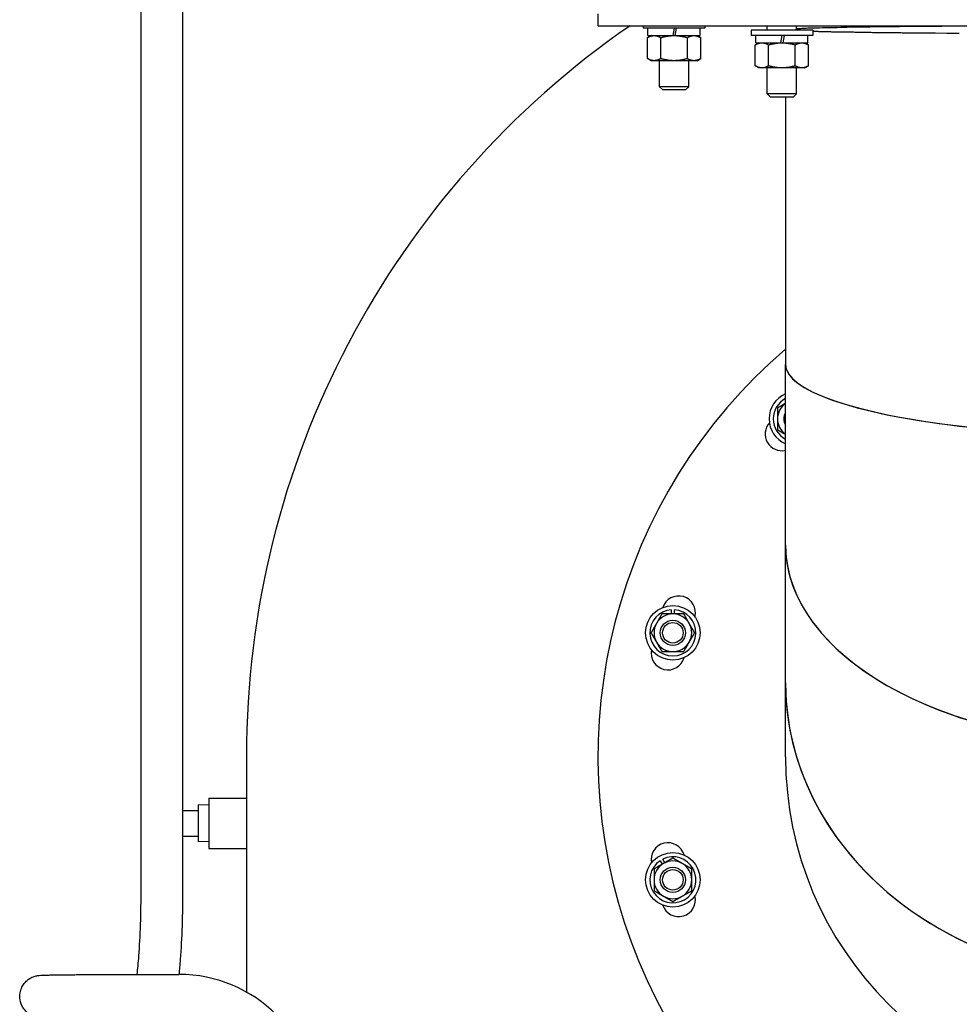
# Model space of a CAD drawing. Header units: inches. Extents: x 24 to 1128, y -94 to 748.
# Tile 97 of 256: x 438 to 452, y 186 to 201. Entities that reach past the tile are written whole.
import ezdxf

# ---------------------------------------------------------------- set-up
doc = ezdxf.new("R2010")
doc.units = ezdxf.units.IN
doc.header["$LTSCALE"] = 32
doc.header["$MEASUREMENT"] = 0
doc.layers.add('Visible (ANSI)', color=7, linetype='Continuous', lineweight=30)

msp = doc.modelspace()

# ---------------------------------------------------------------- linework, layer by layer
at = {"layer": 'Visible (ANSI)'}
for p, q in [((440.11701, 201.19659), (440.11701, 187.71211)), ((440.74201, 201.19659), (440.74201, 187.71211)), ((446.94385, 200.59587), (446.94385, 200.77517)), ((446.94385, 200.59587), (462.94385, 200.59587)), ((447.61882, 200.59587), (447.61882, 200.55725)), ((448.54082, 200.55725), (447.61882, 200.55725)), ((447.69032, 200.44825), (447.69032, 200.55725)), ((448.06619, 200.44825), (448.08541, 200.55725)), ((448.11266, 200.55725), (448.09344, 200.44825)), ((448.46932, 200.44825), (448.46932, 200.55725)), ((448.54082, 200.59587), (448.54082, 200.55725)), ((449.22865, 200.52947), (449.22865, 200.44947)), ((450.15065, 200.52947), (449.22865, 200.52947)), ((449.4709, 200.52947), (449.4709, 200.59587)), ((449.9084, 200.52947), (449.9084, 200.59587)), ((450.15065, 200.52947), (450.15065, 200.44947)), ((447.73582, 200.44825), (447.6826, 200.41753)), ((447.6826, 200.10398), (447.6826, 200.41753)), ((447.69032, 200.44825), (448.06619, 200.44825)), ((447.88121, 200.10398), (447.88121, 200.41753)), ((448.06619, 200.44825), (448.07982, 200.44825)), ((448.07982, 200.44825), (448.09344, 200.44825)), ((448.09344, 200.44825), (448.46932, 200.44825)), ((448.27842, 200.10398), (448.27842, 200.41753)), ((448.42382, 200.44825), (448.47703, 200.41753)), ((448.47703, 200.10398), (448.47703, 200.41753)), ((450.15065, 200.44947), (449.22865, 200.44947)), ((449.30015, 200.34047), (449.30015, 200.44947)), ((449.67602, 200.34047), (449.69524, 200.44947)), ((449.72249, 200.44947), (449.70327, 200.34047)), ((450.07915, 200.34047), (450.07915, 200.44947)), ((449.34565, 200.34047), (449.29243, 200.30975)), ((449.29243, 199.9962), (449.29243, 200.30975)), ((449.30015, 200.34047), (449.67602, 200.34047)), ((449.49104, 199.9962), (449.49104, 200.30975)), ((449.67602, 200.34047), (449.68965, 200.34047)), ((449.68965, 200.34047), (449.70327, 200.34047)), ((449.70327, 200.34047), (450.07915, 200.34047)), ((449.88826, 199.9962), (449.88826, 200.30975)), ((450.03365, 200.34047), (450.08686, 200.30975)), ((450.08686, 199.9962), (450.08686, 200.30975)), ((447.73582, 200.07325), (447.6826, 200.10398)), ((447.7819, 200.07325), (447.73582, 200.07325)), ((448.07982, 200.07325), (447.7819, 200.07325)), ((447.86107, 199.68475), (447.86107, 200.07325)), ((448.37773, 200.07325), (448.07982, 200.07325)), ((448.29857, 199.68475), (448.29857, 200.07325)), ((448.42382, 200.07325), (448.37773, 200.07325)), ((448.42382, 200.07325), (448.47703, 200.10398)), ((449.34565, 199.96547), (449.29243, 199.9962)), ((449.39173, 199.96547), (449.34565, 199.96547)), ((449.68965, 199.96547), (449.39173, 199.96547)), ((449.4709, 199.57697), (449.4709, 199.96547)), ((449.98756, 199.96547), (449.68965, 199.96547)), ((449.9084, 199.57697), (449.9084, 199.96547)), ((450.03365, 199.96547), (449.98756, 199.96547)), ((450.03365, 199.96547), (450.08686, 199.9962)), ((447.90488, 199.64225), (447.86107, 199.68475)), ((448.29857, 199.68475), (447.86107, 199.68475)), ((447.90488, 199.64225), (448.25475, 199.64225)), ((448.25475, 199.64225), (448.29857, 199.68475)), ((449.51471, 199.53447), (449.4709, 199.57697)), ((449.9084, 199.57697), (449.4709, 199.57697)), ((449.51471, 199.53447), (449.86458, 199.53447)), ((449.74415, 199.53447), (449.74415, 195.53977)), ((449.86458, 199.53447), (449.9084, 199.57697)), ((449.74415, 192.84236), (449.74415, 195.53856)), ((449.74415, 190.78579), (449.74415, 192.84236)), ((448.03863, 191.87519), (448.03863, 191.81346)), ((448.08463, 191.81346), (448.08463, 191.87519)), ((449.74415, 189.68196), (449.74415, 190.78579)), ((441.69385, 189.68787), (441.69385, 186.16816)), ((441.13085, 189.06277), (441.69385, 189.06277)), ((441.13085, 189.06277), (441.13085, 188.31277)), ((441.13085, 188.95747), (440.97185, 188.96244)), ((440.97185, 188.96244), (440.97185, 188.41311)), ((440.74201, 188.87777), (440.97185, 188.87777)), ((440.74201, 188.49777), (440.97185, 188.49777)), ((441.13085, 188.41808), (440.97185, 188.41311)), ((441.13085, 188.31277), (441.69385, 188.31277)), ((447.8701, 188.12953), (447.90096, 188.07607)), ((447.9408, 188.09907), (447.90994, 188.15253)), ((440.37254, 186.43217), (440.68422, 186.43217))]:
    msp.add_line(p, q, dxfattribs=at)
for centre, radius in [((448.06163, 191.53196), 0.4065), ((448.06163, 191.53196), 0.1875), ((448.06163, 191.53196), 0.15367), ((448.06163, 187.84379), 0.4065), ((448.06163, 187.84379), 0.1875), ((448.06163, 187.84379), 0.15367)]:
    msp.add_circle(centre, radius, dxfattribs=at)
for centre, radius, start, end in [((454.94385, 189.68787), 13.25, 124.589009, 180), ((454.94385, 189.68787), 13.25, 124.589037, 179.999899), ((454.94385, 189.68787), 8, 130.538775, 49.461225), ((449.90572, 194.72601), 0.4065, 113.418979, 246.581021), ((449.90572, 194.72601), 0.344, 118.012444, 241.987556), ((449.90572, 194.72601), 0.2815, 125.025452, 180), ((449.90572, 194.72601), 0.1875, 149.505248, 210.494752), ((449.68965, 194.50024), 0.25, 138.121917, 282.593397), ((449.90572, 194.72601), 0.2815, 180, 234.974548), ((448.14911, 191.83196), 0.25, 345.608743, 161.878083), ((448.06163, 191.53196), 0.344, 93.833682, 86.166318), ((448.06163, 191.53196), 0.2815, 90, 150), ((448.06163, 191.53196), 0.2815, 30, 90), ((448.06163, 191.53196), 0.2815, 150, 210), ((448.06163, 191.53196), 0.2815, 330, 30), ((447.98739, 191.2284), 0.25, 168.121917, 344.391257), ((448.06163, 191.53196), 0.2815, 210, 270), ((448.06163, 191.53196), 0.2815, 270, 330), ((447.98739, 188.14734), 0.25, 15.608743, 191.878083), ((448.06163, 187.84379), 0.344, 123.833682, 116.166318), ((448.06163, 187.84379), 0.2815, 120, 180), ((448.06163, 187.84379), 0.2815, 60, 120), ((448.06163, 187.84379), 0.2815, 0, 60), ((448.06163, 187.84379), 0.2815, 180, 240), ((448.06163, 187.84379), 0.2815, 300, 0), ((448.14911, 187.54378), 0.25, 198.121917, 14.391257), ((448.06163, 187.84379), 0.2815, 240, 300), ((440.68422, 184.36968), 2.0625, 0, 90)]:
    msp.add_arc(centre, radius, start, end, dxfattribs=at)
for centre, major_axis, ratio, start_param, end_param in [((454.94385, 200.53644), (-5.1997, 0), 0.01157116, 5.18410858, 6.03117505), ((454.94385, 200.53644), (-5.125, 0), 0.01157116, 5.19155828, 6.09598069), ((454.94385, 200.53644), (-5.125, 0), 0.01157116, 0.36180332, 1.03757455), ((454.94385, 200.53644), (5.1997, 0), 0.01157116, 3.53962902, 4.18762589), ((454.94385, 195.53856), (5.1997, 0), 0.20468631, 3.14102482, 6.28375314), ((454.94385, 195.53977), (-5.1997, 0), 0.20445399, 0, 3.14159265), ((454.94385, 192.84236), (5.1997, 0), 0.5713478, 3.14159265, 6.28318531), ((454.94385, 192.84236), (-5.1997, 0), 0.5713478, 0, 3.14159265), ((454.94385, 190.78579), (5.1997, 0), 0.85102428, 3.14159265, 6.28318531), ((454.94385, 190.78579), (-5.1997, 0), 0.85102428, 0, 3.14159265), ((454.94385, 189.68196), (0, -5.20561), 0.99886497, 4.71238898, 7.85398163)]:
    msp.add_ellipse(centre, major_axis=major_axis, ratio=ratio, start_param=start_param, end_param=end_param, dxfattribs=at)
for points, weights in [([(447.6826, 200.41753), (447.73582, 200.44825), (447.7819, 200.44825)], [1, 1.0379548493, 1]), ([(447.7819, 200.44825), (447.82799, 200.44825), (447.88121, 200.41753)], [1, 1.0379548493, 1]), ([(447.88121, 200.41753), (447.98764, 200.44825), (448.07982, 200.44825)], [1, 1.0379548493, 1]), ([(448.07982, 200.44825), (448.17199, 200.44825), (448.27842, 200.41753)], [1, 1.0379548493, 1]), ([(448.27842, 200.41753), (448.33164, 200.44825), (448.37773, 200.44825)], [1, 1.0379548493, 1]), ([(448.37773, 200.44825), (448.42382, 200.44825), (448.47703, 200.41753)], [1, 1.0379548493, 1]), ([(449.29243, 200.30975), (449.34565, 200.34047), (449.39173, 200.34047)], [1, 1.0379548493, 1]), ([(449.39173, 200.34047), (449.43782, 200.34047), (449.49104, 200.30975)], [1, 1.0379548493, 1]), ([(449.49104, 200.30975), (449.59747, 200.34047), (449.68965, 200.34047)], [1, 1.0379548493, 1]), ([(449.68965, 200.34047), (449.78182, 200.34047), (449.88826, 200.30975)], [1, 1.0379548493, 1]), ([(449.88826, 200.30975), (449.94147, 200.34047), (449.98756, 200.34047)], [1, 1.0379548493, 1]), ([(449.98756, 200.34047), (450.03365, 200.34047), (450.08686, 200.30975)], [1, 1.0379548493, 1]), ([(447.7819, 200.07325), (447.73582, 200.07325), (447.6826, 200.10398)], [1, 1.0379548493, 1]), ([(447.88121, 200.10398), (447.82799, 200.07325), (447.7819, 200.07325)], [1, 1.0379548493, 1]), ([(448.07982, 200.07325), (447.98764, 200.07325), (447.88121, 200.10398)], [1, 1.0379548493, 1]), ([(448.27842, 200.10398), (448.17199, 200.07325), (448.07982, 200.07325)], [1, 1.0379548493, 1]), ([(448.37773, 200.07325), (448.33164, 200.07325), (448.27842, 200.10398)], [1, 1.0379548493, 1]), ([(448.47703, 200.10398), (448.42382, 200.07325), (448.37773, 200.07325)], [1, 1.0379548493, 1]), ([(449.39173, 199.96547), (449.34565, 199.96547), (449.29243, 199.9962)], [1, 1.0379548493, 1]), ([(449.49104, 199.9962), (449.43782, 199.96547), (449.39173, 199.96547)], [1, 1.0379548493, 1]), ([(449.68965, 199.96547), (449.59747, 199.96547), (449.49104, 199.9962)], [1, 1.0379548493, 1]), ([(449.88826, 199.9962), (449.78182, 199.96547), (449.68965, 199.96547)], [1, 1.0379548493, 1]), ([(449.98756, 199.96547), (449.94147, 199.96547), (449.88826, 199.9962)], [1, 1.0379548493, 1]), ([(450.08686, 199.9962), (450.03365, 199.96547), (449.98756, 199.96547)], [1, 1.0379548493, 1]), ([(449.74415, 194.95778), (449.68838, 194.92558), (449.62422, 194.88853)], [1.00989563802, 1.03210559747, 1]), ([(449.62422, 194.88853), (449.62422, 194.80143), (449.62422, 194.72601)], [1, 1.0379548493, 1]), ([(449.62422, 194.72601), (449.62422, 194.65058), (449.62422, 194.56348)], [1, 1.0379548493, 1]), ([(449.62422, 194.56348), (449.68838, 194.52644), (449.74415, 194.49424)], [1, 1.03210559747, 1.00989563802]), ([(447.89911, 191.81346), (447.85556, 191.73803), (447.81785, 191.67271)], [1, 1.0379548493, 1]), ([(448.06163, 191.81346), (447.98621, 191.81346), (447.89911, 191.81346)], [1, 1.0379548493, 1]), ([(448.22416, 191.81346), (448.13706, 191.81346), (448.06163, 191.81346)], [1, 1.0379548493, 1]), ([(448.30542, 191.67271), (448.26771, 191.73803), (448.22416, 191.81346)], [1, 1.0379548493, 1]), ([(447.81785, 191.67271), (447.78013, 191.60738), (447.73658, 191.53196)], [1, 1.0379548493, 1]), ([(448.38668, 191.53196), (448.34313, 191.60738), (448.30542, 191.67271)], [1, 1.0379548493, 1]), ([(447.73658, 191.53196), (447.78013, 191.45653), (447.81785, 191.39121)], [1, 1.0379548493, 1]), ([(448.30542, 191.39121), (448.34313, 191.45653), (448.38668, 191.53196)], [1, 1.0379548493, 1]), ([(447.81785, 191.39121), (447.85556, 191.32588), (447.89911, 191.25046)], [1, 1.0379548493, 1]), ([(448.22416, 191.25046), (448.26771, 191.32588), (448.30542, 191.39121)], [1, 1.0379548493, 1]), ([(447.89911, 191.25046), (447.98621, 191.25046), (448.06163, 191.25046)], [1, 1.0379548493, 1]), ([(448.06163, 191.25046), (448.13706, 191.25046), (448.22416, 191.25046)], [1, 1.0379548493, 1]), ([(448.06163, 188.16883), (447.98621, 188.12529), (447.92088, 188.08757)], [1, 1.0379548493, 1]), ([(448.20238, 188.08757), (448.13706, 188.12529), (448.06163, 188.16883)], [1, 1.0379548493, 1]), ([(447.92088, 188.08757), (447.85556, 188.04986), (447.78013, 188.00631)], [1, 1.0379548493, 1]), ([(448.34313, 188.00631), (448.26771, 188.04986), (448.20238, 188.08757)], [1, 1.0379548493, 1]), ([(447.78013, 188.00631), (447.78013, 187.91921), (447.78013, 187.84379)], [1, 1.0379548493, 1]), ([(448.34313, 187.84379), (448.34313, 187.91921), (448.34313, 188.00631)], [1, 1.0379548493, 1]), ([(447.78013, 187.84379), (447.78013, 187.76836), (447.78013, 187.68126)], [1, 1.0379548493, 1]), ([(448.34313, 187.68126), (448.34313, 187.76836), (448.34313, 187.84379)], [1, 1.0379548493, 1]), ([(447.78013, 187.68126), (447.85556, 187.63771), (447.92088, 187.6)], [1, 1.0379548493, 1]), ([(447.92088, 187.6), (447.98621, 187.56229), (448.06163, 187.51874)], [1, 1.0379548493, 1]), ([(448.06163, 187.51874), (448.13706, 187.56229), (448.20238, 187.6)], [1, 1.0379548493, 1]), ([(448.20238, 187.6), (448.26771, 187.63771), (448.34313, 187.68126)], [1, 1.0379548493, 1])]:
    msp.add_rational_spline(points, weights, degree=2, dxfattribs=at)
for points, knots in [([(440.11701, 187.71211), (440.11701, 187.53214), (440.1141, 187.35219), (440.10283, 187.01172), (440.09448, 186.85113), (440.0764, 186.60603), (440.06771, 186.5128), (440.05831, 186.43192)], [1.570796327, 1.570796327, 1.570796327, 1.570796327, 1.885034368, 1.885034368, 2.197746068, 2.197746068, 2.422134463, 2.422134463, 2.422134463, 2.422134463]), ([(440.74201, 187.71211), (440.74201, 187.52447), (440.73897, 187.33687), (440.72705, 186.97912), (440.71819, 186.80908), (440.70085, 186.57643), (440.69429, 186.50184), (440.68707, 186.43217)], [1.570796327, 1.570796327, 1.570796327, 1.570796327, 1.88672283, 1.88672283, 2.202649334, 2.202649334, 2.364561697, 2.364561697, 2.364561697, 2.364561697]), ([(438.60464, 185.79122), (438.59818, 185.79178), (438.5915, 185.7923), (438.57429, 185.79492), (438.56937, 185.79573), (438.55507, 185.7986), (438.5456, 185.80048), (438.51688, 185.80958), (438.50156, 185.81425), (438.46305, 185.83495), (438.44884, 185.84329), (438.41851, 185.86681), (438.40403, 185.87939), (438.37729, 185.90971), (438.36571, 185.92475), (438.33744, 185.97188), (438.32141, 186.00969), (438.30878, 186.08614), (438.30876, 186.12176), (438.31957, 186.18767), (438.33007, 186.21763), (438.35702, 186.27229), (438.37387, 186.29484), (438.41126, 186.33682), (438.43044, 186.35142), (438.47157, 186.3796), (438.48875, 186.38706), (438.52043, 186.40033), (438.53182, 186.40354), (438.55059, 186.40869), (438.55738, 186.41013), (438.57063, 186.41278), (438.57601, 186.41362), (438.58926, 186.41556), (438.59487, 186.41613), (438.61836, 186.41839), (438.63006, 186.41884), (438.65786, 186.42002), (438.67087, 186.42048), (438.70051, 186.42136), (438.71715, 186.42179), (438.75409, 186.42263), (438.77438, 186.42304), (438.8183, 186.42383), (438.84188, 186.42422), (438.89176, 186.42496), (438.91798, 186.42531), (438.97386, 186.426), (439.00356, 186.42634), (439.06595, 186.427), (439.09863, 186.42731), (439.16632, 186.42791), (439.2013, 186.4282), (439.27315, 186.42874), (439.30999, 186.429), (439.38633, 186.42948), (439.42586, 186.42972), (439.50689, 186.43015), (439.54839, 186.43035), (439.63255, 186.43073), (439.67519, 186.4309), (439.76171, 186.4312), (439.8056, 186.43134), (439.89505, 186.43159), (439.94063, 186.4317), (440.03263, 186.43188), (440.07904, 186.43196), (440.17181, 186.43208), (440.21815, 186.43212), (440.30054, 186.43216), (440.33654, 186.43217), (440.37254, 186.43217)], [3.03955706, 3.03955706, 3.03955706, 3.03955706, 3.08331293, 3.08331293, 3.09739903, 3.09739903, 3.11357907, 3.11357907, 3.12506553, 3.12506553, 3.13014216, 3.13014216, 3.13375829, 3.13375829, 3.13626488, 3.13626488, 3.14012598, 3.14012598, 3.14304919, 3.14304919, 3.14597134, 3.14597134, 3.14950457, 3.14950457, 3.15455951, 3.15455951, 3.16278318, 3.16278318, 3.17400534, 3.17400534, 3.18598151, 3.18598151, 3.20227153, 3.20227153, 3.23343047, 3.23343047, 3.34728114, 3.34728114, 3.43021869, 3.43021869, 3.51431665, 3.51431665, 3.5985747, 3.5985747, 3.68184752, 3.68184752, 3.76291899, 3.76291899, 3.84508948, 3.84508948, 3.92728506, 3.92728506, 4.00841923, 4.00841923, 4.0882946, 4.0882946, 4.16921841, 4.16921841, 4.25015068, 4.25015068, 4.3300486, 4.3300486, 4.40970859, 4.40970859, 4.4904057, 4.4904057, 4.57110548, 4.57110548, 4.65077274, 4.65077274, 4.71238898, 4.71238898, 4.71238898, 4.71238898])]:
    msp.add_open_spline(points, degree=3, knots=knots, dxfattribs=at)

doc.saveas('drawing.dxf')
